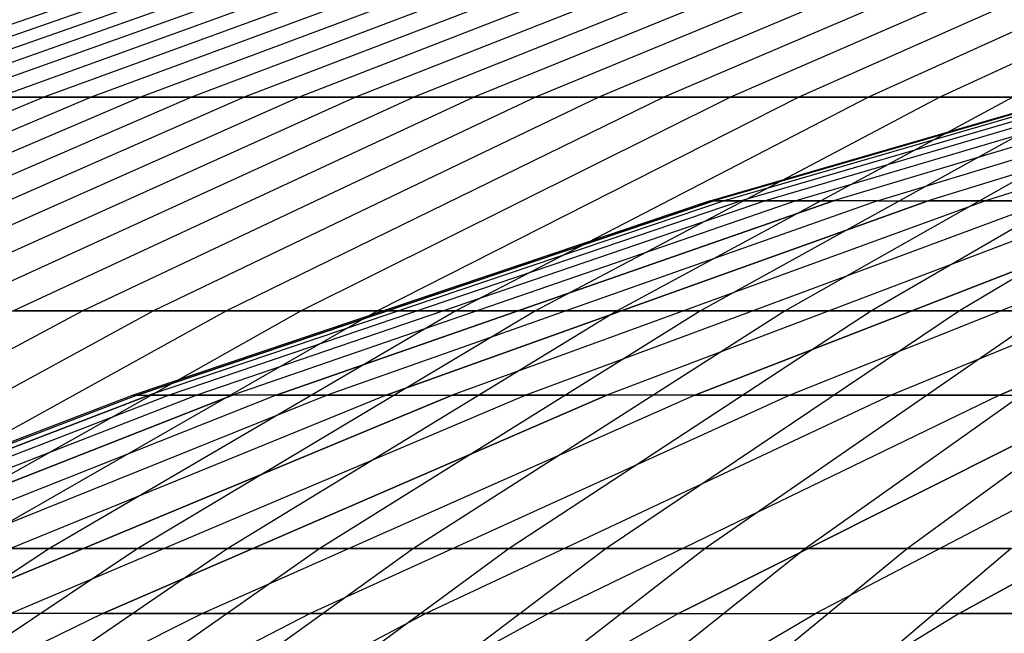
# Model space of a CAD drawing. Extents: x -125 to 125, y -143 to 0.
# Tile 163 of 241: x -17.64 to -13.61, y -28.41 to -25.89. Entities that reach past the tile are written whole.
import ezdxf

# ---------------------------------------------------------------- set-up
doc = ezdxf.new("R2010")
doc.units = 0
doc.header["$LTSCALE"] = 25.4
doc.layers.get('0').update_dxf_attribs({"linetype": 'CONTINUOUS'})

# ---------------------------------------------------------------- blocks, each defined once
blk = doc.blocks.new('NL2500026672_STL')
at = {"color": 0}
for p, q in [((-16.2899, -25.4333, -5.9075), (-18.5372, -26.2094, -6.7224)), ((-16.2899, -25.4333, -5.9075), (-18.5372, -26.2094, -6.7224)), ((-16.1618, -25.4333, 6.2496), (-18.3914, -26.2094, 7.1117)), ((-16.1618, -25.4333, 6.2496), (-18.3914, -26.2094, 7.1117)), ((-16.0264, -25.4333, -6.5889), (-18.2373, -26.2094, -7.4979)), ((-16.0264, -25.4333, -6.5889), (-18.2373, -26.2094, -7.4979)), ((-15.8839, -25.4333, 6.9253), (-18.0752, -26.2094, 7.8807)), ((-15.8839, -25.4333, 6.9253), (-18.0752, -26.2094, 7.8807)), ((-15.7344, -25.4333, -7.2587), (-17.905, -26.2094, -8.2601)), ((-15.7344, -25.4333, -7.2587), (-17.905, -26.2094, -8.2601)), ((-15.5779, -25.4333, 7.5888), (-17.7269, -26.2094, 8.6357)), ((-15.5779, -25.4333, 7.5888), (-17.7269, -26.2094, 8.6357)), ((-15.4144, -25.4333, -7.9155), (-17.5409, -26.2094, -9.0075)), ((-15.4144, -25.4333, -7.9155), (-17.5409, -26.2094, -9.0075)), ((-15.2441, -25.4333, 8.2388), (-17.3471, -26.2094, 9.3753)), ((-15.2441, -25.4333, 8.2388), (-17.3471, -26.2094, 9.3753)), ((-15.067, -25.4333, -8.5583), (-17.1456, -26.2094, -9.739)), ((-15.067, -25.4333, -8.5583), (-17.1456, -26.2094, -9.739)), ((-14.8832, -25.4333, 8.8741), (-16.9364, -26.2094, 10.0983)), ((-14.8832, -25.4333, 8.8741), (-16.9364, -26.2094, 10.0983)), ((-14.6928, -25.4333, -9.1859), (-16.7198, -26.2094, -10.4531)), ((-14.6928, -25.4333, -9.1859), (-16.7198, -26.2094, -10.4531)), ((-14.4959, -25.4333, 9.4936), (-16.4957, -26.2094, 10.8033)), ((-14.4959, -25.4333, 9.4936), (-16.4957, -26.2094, 10.8033)), ((-14.2925, -25.4333, -9.7971), (-16.2643, -26.2094, -11.1487)), ((-14.2925, -25.4333, -9.7971), (-16.2643, -26.2094, -11.1487)), ((-14.0828, -25.4333, 10.0963), (-16.0256, -26.2094, 11.4891)), ((-14.0828, -25.4333, 10.0963), (-16.0256, -26.2094, 11.4891)), ((-13.8668, -25.4333, -10.3909), (-15.7798, -26.2094, -11.8244)), ((-13.8668, -25.4333, -10.3909), (-15.7798, -26.2094, -11.8244)), ((-13.6447, -25.4333, 10.681), (-15.527, -26.2094, 12.1545)), ((-13.6447, -25.4333, 10.681), (-15.527, -26.2094, 12.1545)), ((-13.4164, -25.4333, -10.9663), (-15.2673, -26.2094, -12.4791)), ((-13.4164, -25.4333, -10.9663), (-15.2673, -26.2094, -12.4791)), ((-13.1823, -25.4333, 11.2467), (-15.0008, -26.2094, 12.7982)), ((-13.1823, -25.4333, 11.2467), (-15.0008, -26.2094, 12.7982)), ((-12.9422, -25.4333, -11.5221), (-14.7277, -26.2094, -13.1116)), ((-12.9422, -25.4333, -11.5221), (-14.7277, -26.2094, -13.1116)), ((-12.6964, -25.4333, 11.7924), (-14.4479, -26.2094, 13.4192)), ((-12.6964, -25.4333, 11.7924), (-14.4479, -26.2094, 13.4192)), ((-12.445, -25.4333, -12.0575), (-14.1618, -26.2094, -13.7209)), ((-12.445, -25.4333, -12.0575), (-14.1618, -26.2094, -13.7209)), ((-12.188, -25.4333, 12.3172), (-13.8694, -26.2094, 14.0164)), ((-12.188, -25.4333, 12.3172), (-13.8694, -26.2094, 14.0164)), ((-14.8105, -26.6347), (-12.4145, -25.9403)), ((-14.8105, -26.6347), (-12.4145, -25.9403)), ((-12.4026, -25.9403, 0.5415), (-14.7964, -26.6347, 0.646)), ((-12.4026, -25.9403, 0.5415), (-14.7964, -26.6347, 0.646)), ((-12.4026, -25.9403, -0.5415), (-14.7964, -26.6347, -0.646)), ((-12.4026, -25.9403, -0.5415), (-14.7964, -26.6347, -0.646)), ((-12.3672, -25.9403, 1.082), (-14.7542, -26.6347, 1.2908)), ((-12.3672, -25.9403, -1.082), (-14.7542, -26.6347, -1.2908)), ((-12.3672, -25.9403, -1.082), (-14.7542, -26.6347, -1.2908)), ((-12.3672, -25.9403, 1.082), (-14.7542, -26.6347, 1.2908)), ((-12.3083, -25.9403, 1.6204), (-14.6838, -26.6347, 1.9332)), ((-12.3083, -25.9403, -1.6204), (-14.6838, -26.6347, -1.9332)), ((-12.3083, -25.9403, -1.6204), (-14.6838, -26.6347, -1.9332)), ((-12.3083, -25.9403, 1.6204), (-14.6838, -26.6347, 1.9332)), ((-12.2259, -25.9403, 2.1557), (-14.5855, -26.6347, 2.5718)), ((-12.2259, -25.9403, 2.1557), (-14.5855, -26.6347, 2.5718)), ((-12.2259, -25.9403, -2.1557), (-14.5855, -26.6347, -2.5718)), ((-12.2259, -25.9403, -2.1557), (-14.5855, -26.6347, -2.5718)), ((-12.1202, -25.9403, 2.687), (-14.4595, -26.6347, 3.2056)), ((-12.1202, -25.9403, 2.687), (-14.4595, -26.6347, 3.2056)), ((-12.1202, -25.9403, -2.687), (-14.4595, -26.6347, -3.2056)), ((-12.1202, -25.9403, -2.687), (-14.4595, -26.6347, -3.2056)), ((-11.9914, -25.9403, 3.2131), (-14.3059, -26.6347, 3.8332)), ((-11.9914, -25.9403, 3.2131), (-14.3059, -26.6347, 3.8332)), ((-11.9914, -25.9403, -3.2131), (-14.3059, -26.6347, -3.8332)), ((-11.9914, -25.9403, -3.2131), (-14.3059, -26.6347, -3.8332)), ((-14.1251, -26.6347, 4.4536), (-11.8399, -25.9403, 3.7331)), ((-14.1251, -26.6347, 4.4536), (-11.8399, -25.9403, 3.7331)), ((-14.1251, -26.6347, -4.4536), (-11.8399, -25.9403, -3.7331)), ((-14.1251, -26.6347, -4.4536), (-11.8399, -25.9403, -3.7331)), ((-11.6658, -25.9403, 4.246), (-13.9173, -26.6347, 5.0655)), ((-11.6658, -25.9403, -4.246), (-13.9173, -26.6347, -5.0655)), ((-11.6658, -25.9403, -4.246), (-13.9173, -26.6347, -5.0655)), ((-11.6658, -25.9403, 4.246), (-13.9173, -26.6347, 5.0655)), ((-11.4695, -25.9403, 4.7508), (-13.6831, -26.6347, 5.6677)), ((-11.4695, -25.9403, -4.7508), (-13.6831, -26.6347, -5.6677)), ((-11.4695, -25.9403, -4.7508), (-13.6831, -26.6347, -5.6677)), ((-11.4695, -25.9403, 4.7508), (-13.6831, -26.6347, 5.6677)), ((-17.5409, -26.2094, -9.0075), (-19.6366, -27.0849, -10.0837)), ((-17.5409, -26.2094, -9.0075), (-19.6366, -27.0849, -10.0837)), ((-17.3471, -26.2094, 9.3753), (-19.4197, -27.0849, 10.4955)), ((-17.3471, -26.2094, 9.3753), (-19.4197, -27.0849, 10.4955)), ((-17.1456, -26.2094, -9.739), (-19.1941, -27.0849, -10.9026)), ((-17.1456, -26.2094, -9.739), (-19.1941, -27.0849, -10.9026)), ((-16.9364, -26.2094, 10.0983), (-18.9599, -27.0849, 11.3048)), ((-16.9364, -26.2094, 10.0983), (-18.9599, -27.0849, 11.3048)), ((-16.7198, -26.2094, -10.4531), (-18.7174, -27.0849, -11.702)), ((-16.7198, -26.2094, -10.4531), (-18.7174, -27.0849, -11.702)), ((-16.4957, -26.2094, 10.8033), (-18.4665, -27.0849, 12.094)), ((-16.4957, -26.2094, 10.8033), (-18.4665, -27.0849, 12.094)), ((-16.2643, -26.2094, -11.1487), (-18.2074, -27.0849, -12.4807)), ((-16.2643, -26.2094, -11.1487), (-18.2074, -27.0849, -12.4807)), ((-16.0256, -26.2094, 11.4891), (-17.9403, -27.0849, 12.8618)), ((-16.0256, -26.2094, 11.4891), (-17.9403, -27.0849, 12.8618)), ((-17.5409, -26.2094, -9.0075), (-17.905, -26.2094, -8.2601)), ((-17.5409, -26.2094, -9.0075), (-17.905, -26.2094, -8.2601)), ((-17.7269, -26.2094, 8.6357), (-17.3471, -26.2094, 9.3753)), ((-17.7269, -26.2094, 8.6357), (-17.3471, -26.2094, 9.3753)), ((-15.7798, -26.2094, -11.8244), (-17.6651, -27.0849, -13.2371)), ((-15.7798, -26.2094, -11.8244), (-17.6651, -27.0849, -13.2371)), ((-17.1456, -26.2094, -9.739), (-17.5409, -26.2094, -9.0075)), ((-17.1456, -26.2094, -9.739), (-17.5409, -26.2094, -9.0075)), ((-15.527, -26.2094, 12.1545), (-17.3821, -27.0849, 13.6066)), ((-15.527, -26.2094, 12.1545), (-17.3821, -27.0849, 13.6066)), ((-17.3471, -26.2094, 9.3753), (-16.9364, -26.2094, 10.0983)), ((-17.3471, -26.2094, 9.3753), (-16.9364, -26.2094, 10.0983)), ((-16.7198, -26.2094, -10.4531), (-17.1456, -26.2094, -9.739)), ((-16.7198, -26.2094, -10.4531), (-17.1456, -26.2094, -9.739)), ((-15.2673, -26.2094, -12.4791), (-17.0914, -27.0849, -13.9701)), ((-15.2673, -26.2094, -12.4791), (-17.0914, -27.0849, -13.9701)), ((-16.9364, -26.2094, 10.0983), (-16.4957, -26.2094, 10.8033)), ((-16.9364, -26.2094, 10.0983), (-16.4957, -26.2094, 10.8033)), ((-15.0008, -26.2094, 12.7982), (-16.793, -27.0849, 14.3273)), ((-15.0008, -26.2094, 12.7982), (-16.793, -27.0849, 14.3273)), ((-16.2643, -26.2094, -11.1487), (-16.7198, -26.2094, -10.4531)), ((-16.2643, -26.2094, -11.1487), (-16.7198, -26.2094, -10.4531)), ((-16.4957, -26.2094, 10.8033), (-16.0256, -26.2094, 11.4891)), ((-16.4957, -26.2094, 10.8033), (-16.0256, -26.2094, 11.4891)), ((-14.7277, -26.2094, -13.1116), (-16.4872, -27.0849, -14.6782)), ((-14.7277, -26.2094, -13.1116), (-16.4872, -27.0849, -14.6782)), ((-15.7798, -26.2094, -11.8244), (-16.2643, -26.2094, -11.1487)), ((-15.7798, -26.2094, -11.8244), (-16.2643, -26.2094, -11.1487)), ((-14.4479, -26.2094, 13.4192), (-16.1741, -27.0849, 15.0225)), ((-14.4479, -26.2094, 13.4192), (-16.1741, -27.0849, 15.0225)), ((-16.0256, -26.2094, 11.4891), (-15.527, -26.2094, 12.1545)), ((-16.0256, -26.2094, 11.4891), (-15.527, -26.2094, 12.1545)), ((-14.1618, -26.2094, -13.7209), (-15.8538, -27.0849, -15.3602)), ((-14.1618, -26.2094, -13.7209), (-15.8538, -27.0849, -15.3602)), ((-15.2673, -26.2094, -12.4791), (-15.7798, -26.2094, -11.8244)), ((-15.2673, -26.2094, -12.4791), (-15.7798, -26.2094, -11.8244)), ((-15.527, -26.2094, 12.1545), (-15.0008, -26.2094, 12.7982)), ((-15.527, -26.2094, 12.1545), (-15.0008, -26.2094, 12.7982)), ((-13.8694, -26.2094, 14.0164), (-15.5264, -27.0849, 15.691)), ((-13.8694, -26.2094, 14.0164), (-15.5264, -27.0849, 15.691)), ((-14.7277, -26.2094, -13.1116), (-15.2673, -26.2094, -12.4791)), ((-14.7277, -26.2094, -13.1116), (-15.2673, -26.2094, -12.4791)), ((-13.5708, -26.2094, -14.3057), (-15.1922, -27.0849, -16.0149)), ((-13.5708, -26.2094, -14.3057), (-15.1922, -27.0849, -16.0149)), ((-15.0008, -26.2094, 12.7982), (-14.4479, -26.2094, 13.4192)), ((-15.0008, -26.2094, 12.7982), (-14.4479, -26.2094, 13.4192)), ((-13.2662, -26.2094, 14.5886), (-14.8512, -27.0849, 16.3316)), ((-13.2662, -26.2094, 14.5886), (-14.8512, -27.0849, 16.3316)), ((-14.1618, -26.2094, -13.7209), (-14.7277, -26.2094, -13.1116)), ((-14.1618, -26.2094, -13.7209), (-14.7277, -26.2094, -13.1116)), ((-12.9557, -26.2094, -14.8651), (-14.5035, -27.0849, -16.6411)), ((-12.9557, -26.2094, -14.8651), (-14.5035, -27.0849, -16.6411)), ((-14.4479, -26.2094, 13.4192), (-13.8694, -26.2094, 14.0164)), ((-14.4479, -26.2094, 13.4192), (-13.8694, -26.2094, 14.0164)), ((-13.5708, -26.2094, -14.3057), (-14.1618, -26.2094, -13.7209)), ((-13.5708, -26.2094, -14.3057), (-14.1618, -26.2094, -13.7209)), ((-12.6394, -26.2094, 15.1349), (-14.1495, -27.0849, 16.9431)), ((-12.6394, -26.2094, 15.1349), (-14.1495, -27.0849, 16.9431)), ((-13.8694, -26.2094, 14.0164), (-13.2662, -26.2094, 14.5886)), ((-13.8694, -26.2094, 14.0164), (-13.2662, -26.2094, 14.5886)), ((-12.3175, -26.2094, -15.398), (-13.7891, -27.0849, -17.2377)), ((-12.3175, -26.2094, -15.398), (-13.7891, -27.0849, -17.2377)), ((-14.8105, -26.6347), (-17.1751, -27.4297)), ((-14.8105, -26.6347), (-17.1751, -27.4297)), ((-17.1588, -27.4297, 0.7492), (-14.7964, -26.6347, 0.646)), ((-14.7964, -26.6347, -0.646), (-17.1588, -27.4297, -0.7492)), ((-17.1588, -27.4297, 0.7492), (-14.7964, -26.6347, 0.646)), ((-14.7964, -26.6347, -0.646), (-17.1588, -27.4297, -0.7492)), ((-14.7542, -26.6347, 1.2908), (-17.1097, -27.4297, 1.4969)), ((-14.7542, -26.6347, 1.2908), (-17.1097, -27.4297, 1.4969)), ((-14.7542, -26.6347, -1.2908), (-17.1097, -27.4297, -1.4969)), ((-14.7542, -26.6347, -1.2908), (-17.1097, -27.4297, -1.4969)), ((-14.6838, -26.6347, 1.9332), (-17.0282, -27.4297, 2.2418)), ((-14.6838, -26.6347, -1.9332), (-17.0282, -27.4297, -2.2418)), ((-14.6838, -26.6347, 1.9332), (-17.0282, -27.4297, 2.2418)), ((-14.6838, -26.6347, -1.9332), (-17.0282, -27.4297, -2.2418)), ((-14.5855, -26.6347, 2.5718), (-16.9142, -27.4297, 2.9824)), ((-14.5855, -26.6347, -2.5718), (-16.9142, -27.4297, -2.9824)), ((-14.5855, -26.6347, 2.5718), (-16.9142, -27.4297, 2.9824)), ((-14.5855, -26.6347, -2.5718), (-16.9142, -27.4297, -2.9824)), ((-14.4595, -26.6347, 3.2056), (-16.768, -27.4297, 3.7174)), ((-14.4595, -26.6347, 3.2056), (-16.768, -27.4297, 3.7174)), ((-14.4595, -26.6347, -3.2056), (-16.768, -27.4297, -3.7174)), ((-14.4595, -26.6347, -3.2056), (-16.768, -27.4297, -3.7174)), ((-14.3059, -26.6347, 3.8332), (-16.5899, -27.4297, 4.4452)), ((-14.3059, -26.6347, 3.8332), (-16.5899, -27.4297, 4.4452)), ((-16.5899, -27.4297, -4.4452), (-14.3059, -26.6347, -3.8332)), ((-16.5899, -27.4297, -4.4452), (-14.3059, -26.6347, -3.8332)), ((-14.1251, -26.6347, 4.4536), (-16.3802, -27.4297, 5.1647)), ((-14.1251, -26.6347, 4.4536), (-16.3802, -27.4297, 5.1647)), ((-14.1251, -26.6347, -4.4536), (-16.3802, -27.4297, -5.1647)), ((-14.1251, -26.6347, -4.4536), (-16.3802, -27.4297, -5.1647)), ((-16.1393, -27.4297, 5.8742), (-13.9173, -26.6347, 5.0655)), ((-16.1393, -27.4297, 5.8742), (-13.9173, -26.6347, 5.0655)), ((-13.9173, -26.6347, -5.0655), (-16.1393, -27.4297, -5.8742)), ((-13.9173, -26.6347, -5.0655), (-16.1393, -27.4297, -5.8742)), ((-13.6831, -26.6347, 5.6677), (-15.8677, -27.4297, 6.5726)), ((-13.6831, -26.6347, -5.6677), (-15.8677, -27.4297, -6.5726)), ((-13.6831, -26.6347, -5.6677), (-15.8677, -27.4297, -6.5726)), ((-13.6831, -26.6347, 5.6677), (-15.8677, -27.4297, 6.5726)), ((-13.4229, -26.6347, 6.2592), (-15.5659, -27.4297, 7.2585)), ((-13.4229, -26.6347, -6.2592), (-15.5659, -27.4297, -7.2585)), ((-13.4229, -26.6347, 6.2592), (-15.5659, -27.4297, 7.2585)), ((-13.4229, -26.6347, -6.2592), (-15.5659, -27.4297, -7.2585)), ((-13.1371, -26.6347, 6.8387), (-15.2345, -27.4297, 7.9306)), ((-13.1371, -26.6347, 6.8387), (-15.2345, -27.4297, 7.9306)), ((-13.1371, -26.6347, -6.8387), (-15.2345, -27.4297, -7.9306)), ((-13.1371, -26.6347, -6.8387), (-15.2345, -27.4297, -7.9306)), ((-12.8263, -26.6347, 7.4053), (-14.8741, -27.4297, 8.5876)), ((-12.8263, -26.6347, 7.4053), (-14.8741, -27.4297, 8.5876)), ((-14.8741, -27.4297, -8.5876), (-12.8263, -26.6347, -7.4053)), ((-14.8741, -27.4297, -8.5876), (-12.8263, -26.6347, -7.4053)), ((-14.8105, -26.6347), (-14.7964, -26.6347, 0.646)), ((-14.8105, -26.6347), (-14.7964, -26.6347, -0.646)), ((-14.8105, -26.6347), (-14.7964, -26.6347, -0.646)), ((-14.8105, -26.6347), (-14.7964, -26.6347, 0.646)), ((-14.7542, -26.6347, 1.2908), (-14.7964, -26.6347, 0.646)), ((-14.7542, -26.6347, 1.2908), (-14.7964, -26.6347, 0.646)), ((-14.7964, -26.6347, -0.646), (-14.7542, -26.6347, -1.2908)), ((-14.7964, -26.6347, -0.646), (-14.7542, -26.6347, -1.2908)), ((-14.6838, -26.6347, 1.9332), (-14.7542, -26.6347, 1.2908)), ((-14.7542, -26.6347, -1.2908), (-14.6838, -26.6347, -1.9332)), ((-14.7542, -26.6347, -1.2908), (-14.6838, -26.6347, -1.9332)), ((-14.6838, -26.6347, 1.9332), (-14.7542, -26.6347, 1.2908)), ((-14.5855, -26.6347, 2.5718), (-14.6838, -26.6347, 1.9332)), ((-14.6838, -26.6347, -1.9332), (-14.5855, -26.6347, -2.5718)), ((-14.5855, -26.6347, 2.5718), (-14.6838, -26.6347, 1.9332)), ((-14.6838, -26.6347, -1.9332), (-14.5855, -26.6347, -2.5718)), ((-14.4595, -26.6347, 3.2056), (-14.5855, -26.6347, 2.5718)), ((-14.4595, -26.6347, 3.2056), (-14.5855, -26.6347, 2.5718)), ((-14.5855, -26.6347, -2.5718), (-14.4595, -26.6347, -3.2056)), ((-14.5855, -26.6347, -2.5718), (-14.4595, -26.6347, -3.2056)), ((-12.4911, -26.6347, 7.9577), (-14.4853, -27.4297, 9.2282)), ((-12.4911, -26.6347, 7.9577), (-14.4853, -27.4297, 9.2282)), ((-12.4911, -26.6347, -7.9577), (-14.4853, -27.4297, -9.2282)), ((-12.4911, -26.6347, -7.9577), (-14.4853, -27.4297, -9.2282)), ((-14.3059, -26.6347, 3.8332), (-14.4595, -26.6347, 3.2056)), ((-14.3059, -26.6347, 3.8332), (-14.4595, -26.6347, 3.2056)), ((-14.4595, -26.6347, -3.2056), (-14.3059, -26.6347, -3.8332)), ((-14.4595, -26.6347, -3.2056), (-14.3059, -26.6347, -3.8332)), ((-14.1251, -26.6347, 4.4536), (-14.3059, -26.6347, 3.8332)), ((-14.1251, -26.6347, 4.4536), (-14.3059, -26.6347, 3.8332)), ((-14.1251, -26.6347, -4.4536), (-14.3059, -26.6347, -3.8332)), ((-14.1251, -26.6347, -4.4536), (-14.3059, -26.6347, -3.8332)), ((-14.1251, -26.6347, 4.4536), (-13.9173, -26.6347, 5.0655)), ((-14.1251, -26.6347, 4.4536), (-13.9173, -26.6347, 5.0655)), ((-14.1251, -26.6347, -4.4536), (-13.9173, -26.6347, -5.0655)), ((-14.1251, -26.6347, -4.4536), (-13.9173, -26.6347, -5.0655)), ((-12.1321, -26.6347, 8.495), (-14.069, -27.4297, 9.8512)), ((-12.1321, -26.6347, 8.495), (-14.069, -27.4297, 9.8512)), ((-12.1321, -26.6347, -8.495), (-14.069, -27.4297, -9.8512)), ((-12.1321, -26.6347, -8.495), (-14.069, -27.4297, -9.8512)), ((-13.6831, -26.6347, 5.6677), (-13.9173, -26.6347, 5.0655)), ((-13.9173, -26.6347, -5.0655), (-13.6831, -26.6347, -5.6677)), ((-13.9173, -26.6347, -5.0655), (-13.6831, -26.6347, -5.6677)), ((-13.6831, -26.6347, 5.6677), (-13.9173, -26.6347, 5.0655)), ((-13.4229, -26.6347, 6.2592), (-13.6831, -26.6347, 5.6677)), ((-13.6831, -26.6347, -5.6677), (-13.4229, -26.6347, -6.2592)), ((-13.6831, -26.6347, -5.6677), (-13.4229, -26.6347, -6.2592)), ((-13.4229, -26.6347, 6.2592), (-13.6831, -26.6347, 5.6677)), ((-13.6259, -27.4297, 10.4555), (-11.75, -26.6347, 9.0161)), ((-13.6259, -27.4297, 10.4555), (-11.75, -26.6347, 9.0161)), ((-11.75, -26.6347, -9.0161), (-13.6259, -27.4297, -10.4555)), ((-11.75, -26.6347, -9.0161), (-13.6259, -27.4297, -10.4555)), ((-17.3821, -27.0849, 13.6066), (-19.2067, -28.0583, 15.0349)), ((-17.3821, -27.0849, 13.6066), (-19.2067, -28.0583, 15.0349)), ((-17.0914, -27.0849, -13.9701), (-18.8855, -28.0583, -15.4365)), ((-17.0914, -27.0849, -13.9701), (-18.8855, -28.0583, -15.4365)), ((-16.793, -27.0849, 14.3273), (-18.5558, -28.0583, 15.8312)), ((-16.793, -27.0849, 14.3273), (-18.5558, -28.0583, 15.8312)), ((-16.4872, -27.0849, -14.6782), (-18.2179, -28.0583, -16.2189)), ((-16.4872, -27.0849, -14.6782), (-18.2179, -28.0583, -16.2189)), ((-17.9403, -27.0849, 12.8618), (-17.3821, -27.0849, 13.6066)), ((-17.9403, -27.0849, 12.8618), (-17.3821, -27.0849, 13.6066)), ((-16.1741, -27.0849, 15.0225), (-17.8719, -28.0583, 16.5994)), ((-16.1741, -27.0849, 15.0225), (-17.8719, -28.0583, 16.5994)), ((-17.0914, -27.0849, -13.9701), (-17.6651, -27.0849, -13.2371)), ((-17.0914, -27.0849, -13.9701), (-17.6651, -27.0849, -13.2371)), ((-15.8538, -27.0849, -15.3602), (-17.518, -28.0583, -16.9725)), ((-15.8538, -27.0849, -15.3602), (-17.518, -28.0583, -16.9725)), ((-17.3821, -27.0849, 13.6066), (-16.793, -27.0849, 14.3273)), ((-17.3821, -27.0849, 13.6066), (-16.793, -27.0849, 14.3273)), ((-15.5264, -27.0849, 15.691), (-17.1563, -28.0583, 17.3381)), ((-15.5264, -27.0849, 15.691), (-17.1563, -28.0583, 17.3381)), ((-16.4872, -27.0849, -14.6782), (-17.0914, -27.0849, -13.9701)), ((-16.4872, -27.0849, -14.6782), (-17.0914, -27.0849, -13.9701)), ((-16.793, -27.0849, 14.3273), (-16.1741, -27.0849, 15.0225)), ((-16.793, -27.0849, 14.3273), (-16.1741, -27.0849, 15.0225)), ((-15.1922, -27.0849, -16.0149), (-16.7869, -28.0583, -17.6959)), ((-15.1922, -27.0849, -16.0149), (-16.7869, -28.0583, -17.6959)), ((-15.8538, -27.0849, -15.3602), (-16.4872, -27.0849, -14.6782)), ((-15.8538, -27.0849, -15.3602), (-16.4872, -27.0849, -14.6782)), ((-14.8512, -27.0849, 16.3316), (-16.4101, -28.0583, 18.0459)), ((-14.8512, -27.0849, 16.3316), (-16.4101, -28.0583, 18.0459)), ((-16.1741, -27.0849, 15.0225), (-15.5264, -27.0849, 15.691)), ((-16.1741, -27.0849, 15.0225), (-15.5264, -27.0849, 15.691)), ((-14.5035, -27.0849, -16.6411), (-16.026, -28.0583, -18.3879)), ((-14.5035, -27.0849, -16.6411), (-16.026, -28.0583, -18.3879)), ((-15.1922, -27.0849, -16.0149), (-15.8538, -27.0849, -15.3602)), ((-15.1922, -27.0849, -16.0149), (-15.8538, -27.0849, -15.3602)), ((-14.1495, -27.0849, 16.9431), (-15.6348, -28.0583, 18.7217)), ((-14.1495, -27.0849, 16.9431), (-15.6348, -28.0583, 18.7217)), ((-15.5264, -27.0849, 15.691), (-14.8512, -27.0849, 16.3316)), ((-15.5264, -27.0849, 15.691), (-14.8512, -27.0849, 16.3316)), ((-13.7891, -27.0849, -17.2377), (-15.2366, -28.0583, -19.0471)), ((-13.7891, -27.0849, -17.2377), (-15.2366, -28.0583, -19.0471)), ((-14.5035, -27.0849, -16.6411), (-15.1922, -27.0849, -16.0149)), ((-14.5035, -27.0849, -16.6411), (-15.1922, -27.0849, -16.0149)), ((-14.8512, -27.0849, 16.3316), (-14.1495, -27.0849, 16.9431)), ((-14.8512, -27.0849, 16.3316), (-14.1495, -27.0849, 16.9431)), ((-13.4226, -27.0849, 17.5246), (-14.8316, -28.0583, 19.3641)), ((-13.4226, -27.0849, 17.5246), (-14.8316, -28.0583, 19.3641)), ((-13.7891, -27.0849, -17.2377), (-14.5035, -27.0849, -16.6411)), ((-13.7891, -27.0849, -17.2377), (-14.5035, -27.0849, -16.6411)), ((-13.0502, -27.0849, -17.8037), (-14.4201, -28.0583, -19.6725)), ((-13.0502, -27.0849, -17.8037), (-14.4201, -28.0583, -19.6725)), ((-14.1495, -27.0849, 16.9431), (-13.4226, -27.0849, 17.5246)), ((-14.1495, -27.0849, 16.9431), (-13.4226, -27.0849, 17.5246)), ((-12.6719, -27.0849, 18.0749), (-14.0021, -28.0583, 19.9722)), ((-12.6719, -27.0849, 18.0749), (-14.0021, -28.0583, 19.9722)), ((-13.0502, -27.0849, -17.8037), (-13.7891, -27.0849, -17.2377)), ((-13.0502, -27.0849, -17.8037), (-13.7891, -27.0849, -17.2377)), ((-17.1751, -27.4297), (-19.504, -28.3239)), ((-17.1751, -27.4297), (-19.504, -28.3239)), ((-17.1588, -27.4297, 0.7492), (-19.4854, -28.3239, 0.8508)), ((-17.1588, -27.4297, 0.7492), (-19.4854, -28.3239, 0.8508)), ((-17.1588, -27.4297, -0.7492), (-19.4854, -28.3239, -0.8508)), ((-17.1588, -27.4297, -0.7492), (-19.4854, -28.3239, -0.8508)), ((-19.4297, -28.3239, 1.6999), (-17.1097, -27.4297, 1.4969)), ((-19.4297, -28.3239, 1.6999), (-17.1097, -27.4297, 1.4969)), ((-17.1097, -27.4297, -1.4969), (-19.4297, -28.3239, -1.6999)), ((-17.1097, -27.4297, -1.4969), (-19.4297, -28.3239, -1.6999)), ((-17.0282, -27.4297, 2.2418), (-19.3371, -28.3239, 2.5458)), ((-17.0282, -27.4297, 2.2418), (-19.3371, -28.3239, 2.5458)), ((-17.0282, -27.4297, -2.2418), (-19.3371, -28.3239, -2.5458)), ((-17.0282, -27.4297, -2.2418), (-19.3371, -28.3239, -2.5458)), ((-16.9142, -27.4297, 2.9824), (-19.2076, -28.3239, 3.3868)), ((-16.9142, -27.4297, -2.9824), (-19.2076, -28.3239, -3.3868)), ((-16.9142, -27.4297, -2.9824), (-19.2076, -28.3239, -3.3868)), ((-16.9142, -27.4297, 2.9824), (-19.2076, -28.3239, 3.3868)), ((-16.768, -27.4297, 3.7174), (-19.0416, -28.3239, 4.2214)), ((-19.0416, -28.3239, -4.2214), (-16.768, -27.4297, -3.7174)), ((-19.0416, -28.3239, -4.2214), (-16.768, -27.4297, -3.7174)), ((-16.768, -27.4297, 3.7174), (-19.0416, -28.3239, 4.2214)), ((-16.5899, -27.4297, 4.4452), (-18.8394, -28.3239, 5.048)), ((-16.5899, -27.4297, 4.4452), (-18.8394, -28.3239, 5.048)), ((-16.5899, -27.4297, -4.4452), (-18.8394, -28.3239, -5.048)), ((-16.5899, -27.4297, -4.4452), (-18.8394, -28.3239, -5.048)), ((-16.3802, -27.4297, 5.1647), (-18.6013, -28.3239, 5.865)), ((-16.3802, -27.4297, 5.1647), (-18.6013, -28.3239, 5.865)), ((-16.3802, -27.4297, -5.1647), (-18.6013, -28.3239, -5.865)), ((-16.3802, -27.4297, -5.1647), (-18.6013, -28.3239, -5.865)), ((-16.1393, -27.4297, 5.8742), (-18.3277, -28.3239, 6.6707)), ((-16.1393, -27.4297, 5.8742), (-18.3277, -28.3239, 6.6707)), ((-16.1393, -27.4297, -5.8742), (-18.3277, -28.3239, -6.6707)), ((-16.1393, -27.4297, -5.8742), (-18.3277, -28.3239, -6.6707)), ((-18.0193, -28.3239, 7.4638), (-15.8677, -27.4297, 6.5726)), ((-18.0193, -28.3239, 7.4638), (-15.8677, -27.4297, 6.5726)), ((-15.8677, -27.4297, -6.5726), (-18.0193, -28.3239, -7.4638)), ((-15.8677, -27.4297, -6.5726), (-18.0193, -28.3239, -7.4638)), ((-15.5659, -27.4297, 7.2585), (-17.6766, -28.3239, 8.2427)), ((-15.5659, -27.4297, -7.2585), (-17.6766, -28.3239, -8.2427)), ((-15.5659, -27.4297, 7.2585), (-17.6766, -28.3239, 8.2427)), ((-15.5659, -27.4297, -7.2585), (-17.6766, -28.3239, -8.2427)), ((-15.2345, -27.4297, 7.9306), (-17.3002, -28.3239, 9.0059)), ((-17.3002, -28.3239, -9.0059), (-15.2345, -27.4297, -7.9306)), ((-17.3002, -28.3239, -9.0059), (-15.2345, -27.4297, -7.9306)), ((-15.2345, -27.4297, 7.9306), (-17.3002, -28.3239, 9.0059)), ((-17.1751, -27.4297), (-17.1588, -27.4297, -0.7492)), ((-17.1588, -27.4297, 0.7492), (-17.1751, -27.4297)), ((-17.1588, -27.4297, 0.7492), (-17.1751, -27.4297)), ((-17.1751, -27.4297), (-17.1588, -27.4297, -0.7492)), ((-17.1588, -27.4297, 0.7492), (-17.1097, -27.4297, 1.4969)), ((-17.1588, -27.4297, 0.7492), (-17.1097, -27.4297, 1.4969)), ((-17.1588, -27.4297, -0.7492), (-17.1097, -27.4297, -1.4969)), ((-17.1588, -27.4297, -0.7492), (-17.1097, -27.4297, -1.4969)), ((-17.0282, -27.4297, 2.2418), (-17.1097, -27.4297, 1.4969)), ((-17.0282, -27.4297, 2.2418), (-17.1097, -27.4297, 1.4969)), ((-17.1097, -27.4297, -1.4969), (-17.0282, -27.4297, -2.2418)), ((-17.1097, -27.4297, -1.4969), (-17.0282, -27.4297, -2.2418)), ((-16.9142, -27.4297, 2.9824), (-17.0282, -27.4297, 2.2418)), ((-17.0282, -27.4297, -2.2418), (-16.9142, -27.4297, -2.9824)), ((-16.9142, -27.4297, 2.9824), (-17.0282, -27.4297, 2.2418)), ((-17.0282, -27.4297, -2.2418), (-16.9142, -27.4297, -2.9824)), ((-16.768, -27.4297, 3.7174), (-16.9142, -27.4297, 2.9824)), ((-16.9142, -27.4297, -2.9824), (-16.768, -27.4297, -3.7174)), ((-16.9142, -27.4297, -2.9824), (-16.768, -27.4297, -3.7174)), ((-16.768, -27.4297, 3.7174), (-16.9142, -27.4297, 2.9824)), ((-14.8741, -27.4297, 8.5876), (-16.8909, -28.3239, 9.752)), ((-14.8741, -27.4297, 8.5876), (-16.8909, -28.3239, 9.752)), ((-14.8741, -27.4297, -8.5876), (-16.8909, -28.3239, -9.752)), ((-14.8741, -27.4297, -8.5876), (-16.8909, -28.3239, -9.752)), ((-16.5899, -27.4297, 4.4452), (-16.768, -27.4297, 3.7174)), ((-16.5899, -27.4297, 4.4452), (-16.768, -27.4297, 3.7174)), ((-16.5899, -27.4297, -4.4452), (-16.768, -27.4297, -3.7174)), ((-16.5899, -27.4297, -4.4452), (-16.768, -27.4297, -3.7174)), ((-16.3802, -27.4297, 5.1647), (-16.5899, -27.4297, 4.4452)), ((-16.3802, -27.4297, 5.1647), (-16.5899, -27.4297, 4.4452)), ((-16.5899, -27.4297, -4.4452), (-16.3802, -27.4297, -5.1647)), ((-16.5899, -27.4297, -4.4452), (-16.3802, -27.4297, -5.1647)), ((-14.4853, -27.4297, 9.2282), (-16.4495, -28.3239, 10.4795)), ((-14.4853, -27.4297, 9.2282), (-16.4495, -28.3239, 10.4795)), ((-14.4853, -27.4297, -9.2282), (-16.4495, -28.3239, -10.4795)), ((-14.4853, -27.4297, -9.2282), (-16.4495, -28.3239, -10.4795)), ((-16.1393, -27.4297, 5.8742), (-16.3802, -27.4297, 5.1647)), ((-16.1393, -27.4297, 5.8742), (-16.3802, -27.4297, 5.1647)), ((-16.3802, -27.4297, -5.1647), (-16.1393, -27.4297, -5.8742)), ((-16.3802, -27.4297, -5.1647), (-16.1393, -27.4297, -5.8742)), ((-16.1393, -27.4297, 5.8742), (-15.8677, -27.4297, 6.5726)), ((-16.1393, -27.4297, 5.8742), (-15.8677, -27.4297, 6.5726)), ((-16.1393, -27.4297, -5.8742), (-15.8677, -27.4297, -6.5726)), ((-16.1393, -27.4297, -5.8742), (-15.8677, -27.4297, -6.5726)), ((-14.069, -27.4297, 9.8512), (-15.9767, -28.3239, 11.187)), ((-14.069, -27.4297, 9.8512), (-15.9767, -28.3239, 11.187)), ((-14.069, -27.4297, -9.8512), (-15.9767, -28.3239, -11.187)), ((-14.069, -27.4297, -9.8512), (-15.9767, -28.3239, -11.187)), ((-15.5659, -27.4297, 7.2585), (-15.8677, -27.4297, 6.5726)), ((-15.8677, -27.4297, -6.5726), (-15.5659, -27.4297, -7.2585)), ((-15.5659, -27.4297, 7.2585), (-15.8677, -27.4297, 6.5726)), ((-15.8677, -27.4297, -6.5726), (-15.5659, -27.4297, -7.2585)), ((-15.2345, -27.4297, 7.9306), (-15.5659, -27.4297, 7.2585)), ((-15.5659, -27.4297, -7.2585), (-15.2345, -27.4297, -7.9306)), ((-15.2345, -27.4297, 7.9306), (-15.5659, -27.4297, 7.2585)), ((-15.5659, -27.4297, -7.2585), (-15.2345, -27.4297, -7.9306)), ((-13.6259, -27.4297, 10.4555), (-15.4735, -28.3239, 11.8733)), ((-13.6259, -27.4297, 10.4555), (-15.4735, -28.3239, 11.8733)), ((-13.6259, -27.4297, -10.4555), (-15.4735, -28.3239, -11.8733)), ((-13.6259, -27.4297, -10.4555), (-15.4735, -28.3239, -11.8733)), ((-14.8741, -27.4297, 8.5876), (-15.2345, -27.4297, 7.9306)), ((-14.8741, -27.4297, 8.5876), (-15.2345, -27.4297, 7.9306)), ((-14.8741, -27.4297, -8.5876), (-15.2345, -27.4297, -7.9306)), ((-14.8741, -27.4297, -8.5876), (-15.2345, -27.4297, -7.9306)), ((-14.9409, -28.3239, 12.5369), (-13.1569, -27.4297, 11.0399)), ((-14.9409, -28.3239, 12.5369), (-13.1569, -27.4297, 11.0399)), ((-13.1569, -27.4297, -11.0399), (-14.9409, -28.3239, -12.5369)), ((-13.1569, -27.4297, -11.0399), (-14.9409, -28.3239, -12.5369)), ((-14.4853, -27.4297, 9.2282), (-14.8741, -27.4297, 8.5876)), ((-14.4853, -27.4297, 9.2282), (-14.8741, -27.4297, 8.5876)), ((-14.8741, -27.4297, -8.5876), (-14.4853, -27.4297, -9.2282)), ((-14.8741, -27.4297, -8.5876), (-14.4853, -27.4297, -9.2282)), ((-14.069, -27.4297, 9.8512), (-14.4853, -27.4297, 9.2282)), ((-14.069, -27.4297, 9.8512), (-14.4853, -27.4297, 9.2282)), ((-14.4853, -27.4297, -9.2282), (-14.069, -27.4297, -9.8512)), ((-14.4853, -27.4297, -9.2282), (-14.069, -27.4297, -9.8512)), ((-12.6628, -27.4297, 11.6033), (-14.3798, -28.3239, 13.1767)), ((-12.6628, -27.4297, -11.6033), (-14.3798, -28.3239, -13.1767)), ((-12.6628, -27.4297, -11.6033), (-14.3798, -28.3239, -13.1767)), ((-12.6628, -27.4297, 11.6033), (-14.3798, -28.3239, 13.1767)), ((-13.6259, -27.4297, 10.4555), (-14.069, -27.4297, 9.8512)), ((-13.6259, -27.4297, 10.4555), (-14.069, -27.4297, 9.8512)), ((-14.069, -27.4297, -9.8512), (-13.6259, -27.4297, -10.4555)), ((-14.069, -27.4297, -9.8512), (-13.6259, -27.4297, -10.4555)), ((-12.1446, -27.4297, 12.1446), (-13.7914, -28.3239, 13.7914)), ((-13.7914, -28.3239, -13.7914), (-12.1446, -27.4297, -12.1446)), ((-13.7914, -28.3239, -13.7914), (-12.1446, -27.4297, -12.1446)), ((-12.1446, -27.4297, 12.1446), (-13.7914, -28.3239, 13.7914)), ((-13.6259, -27.4297, 10.4555), (-13.1569, -27.4297, 11.0399)), ((-13.6259, -27.4297, 10.4555), (-13.1569, -27.4297, 11.0399)), ((-13.6259, -27.4297, -10.4555), (-13.1569, -27.4297, -11.0399)), ((-13.6259, -27.4297, -10.4555), (-13.1569, -27.4297, -11.0399)), ((-17.518, -28.0583, -16.9725), (-19.1514, -29.1279, -18.5551)), ((-17.518, -28.0583, -16.9725), (-19.1514, -29.1279, -18.5551)), ((-17.1563, -28.0583, 17.3381), (-18.756, -29.1279, 18.9548)), ((-17.1563, -28.0583, 17.3381), (-18.756, -29.1279, 18.9548)), ((-16.7869, -28.0583, -17.6959), (-18.3522, -29.1279, -19.346)), ((-16.7869, -28.0583, -17.6959), (-18.3522, -29.1279, -19.346)), ((-17.518, -28.0583, -16.9725), (-18.2179, -28.0583, -16.2189)), ((-17.518, -28.0583, -16.9725), (-18.2179, -28.0583, -16.2189)), ((-16.4101, -28.0583, 18.0459), (-17.9402, -29.1279, 19.7286)), ((-16.4101, -28.0583, 18.0459), (-17.9402, -29.1279, 19.7286)), ((-17.8719, -28.0583, 16.5994), (-17.1563, -28.0583, 17.3381)), ((-17.8719, -28.0583, 16.5994), (-17.1563, -28.0583, 17.3381)), ((-16.026, -28.0583, -18.3879), (-17.5203, -29.1279, -20.1024)), ((-16.026, -28.0583, -18.3879), (-17.5203, -29.1279, -20.1024)), ((-16.7869, -28.0583, -17.6959), (-17.518, -28.0583, -16.9725)), ((-16.7869, -28.0583, -17.6959), (-17.518, -28.0583, -16.9725)), ((-17.1563, -28.0583, 17.3381), (-16.4101, -28.0583, 18.0459)), ((-17.1563, -28.0583, 17.3381), (-16.4101, -28.0583, 18.0459)), ((-15.6348, -28.0583, 18.7217), (-17.0926, -29.1279, 20.4673)), ((-15.6348, -28.0583, 18.7217), (-17.0926, -29.1279, 20.4673)), ((-16.026, -28.0583, -18.3879), (-16.7869, -28.0583, -17.6959)), ((-16.026, -28.0583, -18.3879), (-16.7869, -28.0583, -17.6959)), ((-15.2366, -28.0583, -19.0471), (-16.6573, -29.1279, -20.8232)), ((-15.2366, -28.0583, -19.0471), (-16.6573, -29.1279, -20.8232)), ((-16.4101, -28.0583, 18.0459), (-15.6348, -28.0583, 18.7217)), ((-16.4101, -28.0583, 18.0459), (-15.6348, -28.0583, 18.7217)), ((-14.8316, -28.0583, 19.3641), (-16.2146, -29.1279, 21.1697)), ((-14.8316, -28.0583, 19.3641), (-16.2146, -29.1279, 21.1697)), ((-15.2366, -28.0583, -19.0471), (-16.026, -28.0583, -18.3879)), ((-15.2366, -28.0583, -19.0471), (-16.026, -28.0583, -18.3879)), ((-14.4201, -28.0583, -19.6725), (-15.7646, -29.1279, -21.5069)), ((-14.4201, -28.0583, -19.6725), (-15.7646, -29.1279, -21.5069)), ((-15.6348, -28.0583, 18.7217), (-14.8316, -28.0583, 19.3641)), ((-15.6348, -28.0583, 18.7217), (-14.8316, -28.0583, 19.3641)), ((-14.0021, -28.0583, 19.9722), (-15.3077, -29.1279, 21.8344)), ((-14.0021, -28.0583, 19.9722), (-15.3077, -29.1279, 21.8344)), ((-14.4201, -28.0583, -19.6725), (-15.2366, -28.0583, -19.0471)), ((-14.4201, -28.0583, -19.6725), (-15.2366, -28.0583, -19.0471)), ((-13.5779, -28.0583, -20.2629), (-14.844, -29.1279, -22.1523)), ((-13.5779, -28.0583, -20.2629), (-14.844, -29.1279, -22.1523)), ((-14.8316, -28.0583, 19.3641), (-14.0021, -28.0583, 19.9722)), ((-14.8316, -28.0583, 19.3641), (-14.0021, -28.0583, 19.9722)), ((-13.5779, -28.0583, -20.2629), (-14.4201, -28.0583, -19.6725)), ((-13.5779, -28.0583, -20.2629), (-14.4201, -28.0583, -19.6725)), ((-14.0021, -28.0583, 19.9722), (-13.1477, -28.0583, 20.5447)), ((-14.0021, -28.0583, 19.9722), (-13.1477, -28.0583, 20.5447)), ((-17.3002, -28.3239, 9.0059), (-19.3306, -29.3158, 10.0629)), ((-17.3002, -28.3239, -9.0059), (-19.3306, -29.3158, -10.0629)), ((-17.3002, -28.3239, -9.0059), (-19.3306, -29.3158, -10.0629)), ((-17.3002, -28.3239, 9.0059), (-19.3306, -29.3158, 10.0629)), ((-16.8909, -28.3239, 9.752), (-18.8732, -29.3158, 10.8965)), ((-16.8909, -28.3239, -9.752), (-18.8732, -29.3158, -10.8965)), ((-16.8909, -28.3239, -9.752), (-18.8732, -29.3158, -10.8965)), ((-16.8909, -28.3239, 9.752), (-18.8732, -29.3158, 10.8965)), ((-16.4495, -28.3239, 10.4795), (-18.38, -29.3158, 11.7093)), ((-16.4495, -28.3239, 10.4795), (-18.38, -29.3158, 11.7093)), ((-16.4495, -28.3239, -10.4795), (-18.38, -29.3158, -11.7093)), ((-16.4495, -28.3239, -10.4795), (-18.38, -29.3158, -11.7093)), ((-15.9767, -28.3239, 11.187), (-17.8517, -29.3158, 12.4999)), ((-15.9767, -28.3239, 11.187), (-17.8517, -29.3158, 12.4999)), ((-15.9767, -28.3239, -11.187), (-17.8517, -29.3158, -12.4999)), ((-15.9767, -28.3239, -11.187), (-17.8517, -29.3158, -12.4999)), ((-17.3002, -28.3239, 9.0059), (-17.6766, -28.3239, 8.2427)), ((-17.3002, -28.3239, -9.0059), (-17.6766, -28.3239, -8.2427)), ((-17.3002, -28.3239, -9.0059), (-17.6766, -28.3239, -8.2427)), ((-17.3002, -28.3239, 9.0059), (-17.6766, -28.3239, 8.2427)), ((-16.8909, -28.3239, 9.752), (-17.3002, -28.3239, 9.0059)), ((-17.3002, -28.3239, -9.0059), (-16.8909, -28.3239, -9.752)), ((-17.3002, -28.3239, -9.0059), (-16.8909, -28.3239, -9.752)), ((-16.8909, -28.3239, 9.752), (-17.3002, -28.3239, 9.0059)), ((-15.4735, -28.3239, 11.8733), (-17.2895, -29.3158, 13.2667)), ((-15.4735, -28.3239, 11.8733), (-17.2895, -29.3158, 13.2667)), ((-15.4735, -28.3239, -11.8733), (-17.2895, -29.3158, -13.2667)), ((-15.4735, -28.3239, -11.8733), (-17.2895, -29.3158, -13.2667)), ((-16.4495, -28.3239, 10.4795), (-16.8909, -28.3239, 9.752)), ((-16.4495, -28.3239, 10.4795), (-16.8909, -28.3239, 9.752)), ((-16.8909, -28.3239, -9.752), (-16.4495, -28.3239, -10.4795)), ((-16.8909, -28.3239, -9.752), (-16.4495, -28.3239, -10.4795)), ((-14.9409, -28.3239, 12.5369), (-16.6943, -29.3158, 14.0082)), ((-14.9409, -28.3239, 12.5369), (-16.6943, -29.3158, 14.0082)), ((-14.9409, -28.3239, -12.5369), (-16.6943, -29.3158, -14.0082)), ((-14.9409, -28.3239, -12.5369), (-16.6943, -29.3158, -14.0082)), ((-15.9767, -28.3239, 11.187), (-16.4495, -28.3239, 10.4795)), ((-15.9767, -28.3239, 11.187), (-16.4495, -28.3239, 10.4795)), ((-16.4495, -28.3239, -10.4795), (-15.9767, -28.3239, -11.187)), ((-16.4495, -28.3239, -10.4795), (-15.9767, -28.3239, -11.187)), ((-16.0674, -29.3158, 14.7231), (-14.3798, -28.3239, 13.1767)), ((-16.0674, -29.3158, 14.7231), (-14.3798, -28.3239, 13.1767)), ((-16.0674, -29.3158, -14.7231), (-14.3798, -28.3239, -13.1767)), ((-16.0674, -29.3158, -14.7231), (-14.3798, -28.3239, -13.1767)), ((-15.4735, -28.3239, 11.8733), (-15.9767, -28.3239, 11.187)), ((-15.4735, -28.3239, 11.8733), (-15.9767, -28.3239, 11.187)), ((-15.9767, -28.3239, -11.187), (-15.4735, -28.3239, -11.8733)), ((-15.9767, -28.3239, -11.187), (-15.4735, -28.3239, -11.8733)), ((-14.9409, -28.3239, 12.5369), (-15.4735, -28.3239, 11.8733)), ((-14.9409, -28.3239, 12.5369), (-15.4735, -28.3239, 11.8733)), ((-15.4735, -28.3239, -11.8733), (-14.9409, -28.3239, -12.5369)), ((-15.4735, -28.3239, -11.8733), (-14.9409, -28.3239, -12.5369)), ((-13.7914, -28.3239, 13.7914), (-15.4099, -29.3158, 15.4099)), ((-13.7914, -28.3239, -13.7914), (-15.4099, -29.3158, -15.4099)), ((-13.7914, -28.3239, -13.7914), (-15.4099, -29.3158, -15.4099)), ((-13.7914, -28.3239, 13.7914), (-15.4099, -29.3158, 15.4099)), ((-14.9409, -28.3239, 12.5369), (-14.3798, -28.3239, 13.1767)), ((-14.9409, -28.3239, 12.5369), (-14.3798, -28.3239, 13.1767)), ((-14.9409, -28.3239, -12.5369), (-14.3798, -28.3239, -13.1767)), ((-14.9409, -28.3239, -12.5369), (-14.3798, -28.3239, -13.1767)), ((-13.7914, -28.3239, 13.7914), (-14.3798, -28.3239, 13.1767)), ((-13.7914, -28.3239, -13.7914), (-14.3798, -28.3239, -13.1767)), ((-13.7914, -28.3239, -13.7914), (-14.3798, -28.3239, -13.1767)), ((-13.7914, -28.3239, 13.7914), (-14.3798, -28.3239, 13.1767)), ((-13.1767, -28.3239, 14.3798), (-13.7914, -28.3239, 13.7914)), ((-13.7914, -28.3239, -13.7914), (-13.1767, -28.3239, -14.3798)), ((-13.7914, -28.3239, -13.7914), (-13.1767, -28.3239, -14.3798)), ((-13.1767, -28.3239, 14.3798), (-13.7914, -28.3239, 13.7914))]:
    blk.add_line(p, q, dxfattribs=at)

msp = doc.modelspace()

# ---------------------------------------------------------------- block references
at = {"color": 253}
msp.add_blockref('NL2500026672_STL', (0, 0), dxfattribs=at)

doc.saveas('drawing.dxf')
